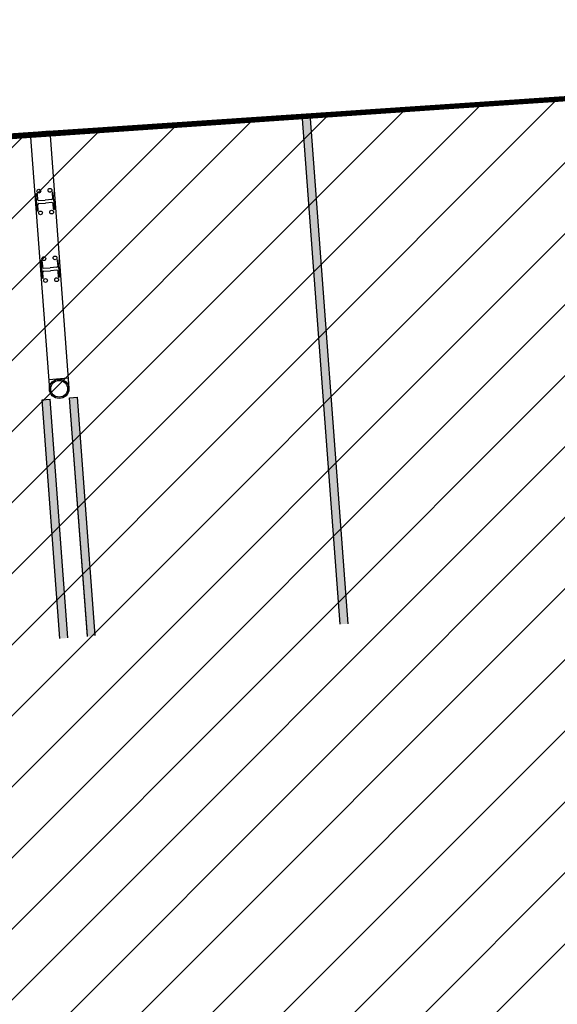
# Model space of a CAD drawing. Header units: millimetres. Extents: x 573132 to 957048, y 21042 to 318066.
# Tile 61 of 256: x 821666 to 826766, y 159414 to 168752. Entities that reach past the tile are written whole.
import ezdxf

# ---------------------------------------------------------------- set-up
doc = ezdxf.new("R2010")
doc.units = ezdxf.units.MM
doc.header["$LTSCALE"] = 2000
for name, color, linetype in [('_NIBSC_A_parking-bays', 7, 'Continuous'), ('_NIBSC_FM trees 3metre zone', 210, 'Continuous'), ('L1', 7, 'Continuous')]:
    doc.layers.add(name, color=color, linetype=linetype)

msp = doc.modelspace()

# ---------------------------------------------------------------- hatches: boundary and pattern name
h = msp.add_hatch()
h.set_pattern_fill('ANSI31', color=6, scale=500)
h.set_pattern_definition([(45, (-184040.5, -58059.7), (-1122.532, 1122.532), [])])
edge = h.paths.add_edge_path()
edge.add_arc((799802.3, 149995), 1979.1, 128.49424, 137.46444)
edge.add_arc((799741.7, 150051), 1896.6, 137.47494, 149.36468)
edge.add_arc((800006.3, 149895.7), 2203.4, 149.39486, 159.68057)
edge.add_arc((802463.3, 149116.2), 4779.9, 161.14567, 173.89799)
edge.add_arc((777632.8, 152301.9), 20255.5, 350.88188, 352.40364, ccw=False)
edge.add_line((797632.4, 149092), (797912.4, 145802))
edge.add_line((797912.4, 145802), (798168.4, 142742.1))
edge.add_arc((800985.3, 142989.8), 2827.8, 185.02558, 196.25014)
edge.add_arc((800461.1, 142840.2), 2282.7, 196.32802, 209.50387)
edge.add_arc((800310.7, 142757.2), 2110.9, 209.55351, 220.33732)
edge.add_arc((800442.5, 142871.9), 2285.6, 220.38875, 233.58247)
edge.add_arc((800765, 143315.4), 2833.9, 233.65957, 245.33586)
edge.add_arc((800828.6, 143356), 2897.7, 244.52854, 258.27447)
edge.add_arc((800701.9, 142746.6), 2275.2, 258.2798, 271.31727)
edge.add_arc((800705.2, 142600), 2128.6, 271.31749, 281.28542)
edge.add_arc((800682.7, 142711.6), 2242.4, 281.29296, 294.10163)
edge.add_arc((800469.1, 143179.9), 2757.1, 294.17942, 306.58576)
edge.add_arc((800208.3, 143569.5), 3225.4, 306.17984, 311.53029)
edge.add_arc((800624.2, 143117.9), 2611.7, 311.26798, 323.63871)
edge.add_arc((800912.2, 142904.4), 2253.2, 323.66925, 335.19598)
edge.add_arc((800978.5, 142872.9), 2179.8, 335.218, 344.31697)
edge.add_arc((800806.2, 142921.1), 2358.7, 344.3199, 356.70457)
edge.add_arc((800196.3, 142951.6), 2969.4, 356.79383, 368.84145)
edge.add_line((803130.4, 143408), (802964.4, 146152))
edge.add_line((802964.4, 146152), (802661.6, 149839.1))
edge.add_arc((799541.1, 149578.3), 3131.4, 4.7773, 9.95889)
edge.add_arc((800127.1, 149693), 2534.4, 9.6959, 22.06664)
edge.add_arc((800450.9, 149823), 2185.5, 22.09588, 33.70834)
edge.add_arc((800511.1, 149862.1), 2113.8, 33.7319, 42.75351)
edge.add_arc((800384.1, 149744.5), 2286.8, 42.75716, 55.14162)
edge.add_arc((800049.4, 149256.1), 2878.9, 55.23206, 67.30036)
edge.add_arc((799937.1, 149045.1), 3116.9, 66.89305, 72.36491)
edge.add_arc((800099.3, 149592.4), 2546.2, 72.11052, 84.64121)
edge.add_arc((800129.8, 149907.4), 2229.9, 84.66715, 94.87052)
edge.add_arc((800125.4, 149949.4), 2187.6, 94.84876, 105.1459)
edge.add_arc((800180.5, 149747.3), 2397, 105.15424, 117.19251)
edge.add_arc((800475.8, 149182.9), 3034, 117.28186, 128.9032)
h.paths.add_polyline_path([(805285.8, 132271.9), (807630.1, 130292.6), (808717.8, 128657.8), (809512.6, 126409.6), (809698.8, 124808.7), (809113.9, 106708.8), (807865.8, 104611.5), (806151.7, 104161.7), (798217.2, 103633.1), (798370.5, 101534.7), (797281.4, 101455.1), (798380, 87105.7), (807943.2, 87723.1), (807592, 92534.3), (808409.8, 92594), (809388.6, 92041), (809792.8, 91145.2), (810402, 83115.1), (809743.2, 81565.1), (808384.3, 80934.6), (803337.2, 80587.1), (803149.3, 83028), (796195.6, 82492.7), (796831.5, 74090.9), (798673.2, 74183.1), (799033.2, 69471.1), (811128.2, 70247), (810742.9, 74953.1), (817427.3, 69294), (820333.3, 70178.2), (819726.9, 72144.3), (820372.3, 73429.7), (819415.4, 79540.2), (817900.5, 79441.9), (816738.6, 80768.5), (816091.2, 86965.1), (820803.7, 87231.4), (820137.2, 96803.1), (815324, 96529.1), (814883.6, 102917.9), (815506.4, 103948.9), (814877.6, 110961.5), (814548.9, 111751.7), (814439.8, 112099.6), (814654.4, 120985.5), (815202.9, 122086.8), (815871, 129266.7), (817934.9, 132903.8), (819988, 134534.9), (822717.7, 135759), (825659.3, 136107.7), (841934.8, 135929.7), (841538.9, 140944.3), (822158.3, 141259.1), (817670.8, 142514.3), (813933.3, 145231.4), (812037.1, 148308.6), (810908.6, 153871.1), (812524.2, 156334.4), (812351, 161829.6), (810592.1, 163939.3), (809832.8, 165422), (809436.4, 170898.6), (810540.3, 173379.7), (810553.2, 173752.2), (810159.6, 179602.1), (808961.6, 181448.1), (808084.7, 183580.3), (807823.1, 187088.4), (808496.7, 189355), (809486.4, 190473.3), (809125.3, 195649.6), (808067.5, 197087.4), (806873.5, 199983.2), (806653.5, 202932.5), (806193.3, 210152.2), (807243.7, 212537), (808986.8, 213887.6), (808683.9, 217950), (806725.6, 219163.6), (805509.2, 221418.6), (805072.7, 224364.3), (798956.1, 224011.1), (799187.9, 223695.7), (800861.3, 219308.5), (801661.2, 209203.1), (800735.3, 202671.7), (797386.5, 198778.3), (791837.3, 197079.3), (785538, 196327.2), (786360, 186067.6), (793626.5, 186432.7), (797313.1, 185760.8), (799735, 184478.6), (801452.4, 182927.6), (803009.9, 180514.6), (803885.4, 177379.6), (804097.5, 175123.5), (805094.7, 159989.8), (804471.7, 158270.4), (803289.5, 157069.2), (801649.7, 156414.3), (791144.5, 155679.7), (792339.2, 140215.1), (793197.7, 137634.9), (794404.8, 136185.5), (796143.7, 134994.7), (799546, 134313.7), (802624.2, 133547.3)])
h = msp.add_hatch()
h.set_pattern_fill('ANSI31', color=0, scale=150)
h.set_pattern_definition([(45, (-83712.4, -15753.7), (-336.7596, 336.7596), [])])
h.paths.add_polyline_path([(863453.8, 159560.7), (862644.9, 170407.4), (814043.8, 167142.4), (814486.4, 161361.5), (812326.9, 161875.8), (812500.4, 156370.5), (814794.8, 157225.8), (815127.2, 151354.5), (845130.9, 153491.7), (844789, 158291.5), (848321, 158529.4), (848320.1, 158541.2)])
h = msp.add_hatch(color=7)
h.dxf.hatch_style = 1
h.paths.add_polyline_path([(824424.5, 167810), (824349.7, 167804.4), (824706.6, 163017.8), (824781.4, 163023.3)])
h = msp.add_hatch(color=7)
h.dxf.hatch_style = 1
h.paths.add_polyline_path([(821954.1, 165152.1), (821879.3, 165146.5), (822048.2, 162882.2), (822123, 162887.7)])
h = msp.add_hatch(color=7)
h.dxf.hatch_style = 1
h.paths.add_polyline_path([(822383.3, 162906.9), (822308.5, 162901.4), (822139.6, 165165.9), (822214.4, 165171.5)])
at = {"layer": '_NIBSC_FM trees 3metre zone'}
h = msp.add_hatch(dxfattribs=at)
h.set_pattern_fill('ANSI31', color=256, scale=1500)
h.set_pattern_definition([(45, (0, -300000), (-3367.596, 3367.596), [])])
h.paths.add_polyline_path([(593903.2, 232617.7), (679741.5, 243682.5), (730246.2, 249484.4), (739010, 251812.5), (755357.3, 259572.6), (798190.5, 265511.7), (811700.6, 266996.3), (863086.4, 275757), (876855.1, 143047.8), (913767.4, 142393.8), (912963.3, 130302.9), (912377.4, 121144.5), (904518.6, 98597.9), (903417.9, 94708.4), (895370.5, 63435.9), (848719, 56730), (841118.6, 53483.2), (784097.4, 45680.2), (763757.6, 42853.6), (670408.4, 24434.5), (665577.7, 34769.6), (663265.2, 39852.7), (610755, 158063.7), (608829.3, 162279.9), (603679.1, 173549.1), (597792.5, 194109.5)])
h.paths.add_polyline_path([(597181.3, 230015.5), (680104.5, 240704.4), (730805.4, 246528.9), (740047.1, 248984), (756226.7, 256664.5), (798560.4, 262534.3), (812116.9, 264024), (860432.9, 272261.3), (874145.3, 140095.4), (910565, 139450.1), (909969.7, 130498.2), (909409.7, 121745), (901656.3, 99500.9), (900521.5, 95490.8), (892963.6, 66120.8), (847902.5, 59643.5), (840311.6, 56400.8), (783687.5, 48652), (763260.4, 45813.4), (672131.7, 27832.4), (668302, 36025.9), (666001.5, 41082.8), (613490.4, 159295.9), (611558.1, 163526.3), (606501.3, 174591.3), (600750.4, 194677.7)], flags=16)

# ---------------------------------------------------------------- linework, layer by layer
at = {"color": 7}
for p, q in [((824706.6, 163017.8), (824349.2, 167810.1)), ((824781.4, 163023.3), (824424, 167815.7)), ((821951, 167693.9), (821766.6, 167680.1)), ((821766.6, 167680.1), (821948.2, 165244.4)), ((821951, 167693.9), (822132.7, 165258.1)), ((821826.7, 167020.3), (821820.9, 167097.1)), ((821830.3, 167097.8), (821834.2, 167044.9)), ((821974.4, 167108.5), (821978.3, 167055.6)), ((821989.5, 167032.5), (821983.8, 167109.2)), ((821826.7, 167020.3), (821832.4, 166943.6)), ((821841.7, 166944.3), (821837.8, 166997.2)), ((821844.3, 167036.2), (821907, 167040.9)), ((821846.5, 167007.2), (821909.1, 167011.9)), ((821969.7, 167045.6), (821907, 167040.9)), ((821971.8, 167016.6), (821909.1, 167011.9)), ((821985.8, 166955), (821981.9, 167007.9)), ((821989.5, 167032.5), (821995.2, 166955.7)), ((821874.5, 166379.3), (821868.7, 166456)), ((821878.1, 166456.7), (821882.1, 166403.8)), ((822017.5, 166404.5), (821954.8, 166399.8)), ((822022.2, 166467.5), (822026.1, 166414.6)), ((822037.3, 166391.4), (822031.6, 166468.2)), ((821874.5, 166379.3), (821880.2, 166302.5)), ((821889.6, 166303.2), (821885.6, 166356.1)), ((821892.1, 166395.2), (821954.8, 166399.8)), ((821894.3, 166366.2), (821957, 166370.9)), ((822019.6, 166375.5), (821957, 166370.9)), ((822033.6, 166314), (822029.7, 166366.9)), ((822037.3, 166391.4), (822043, 166314.7)), ((822125.8, 165350.4), (821941.3, 165336.6)), ((821879.3, 165146.5), (821954.1, 165152.1)), ((822048.2, 162882.1), (821879.3, 165146.5)), ((822123, 162887.7), (821954.1, 165152.1)), ((822139.6, 165165.9), (822214.4, 165171.5)), ((822308.5, 162901.3), (822139.6, 165165.9)), ((822308, 162907.1), (822139.6, 165165.9)), ((822382.8, 162912.7), (822214.4, 165171.5))]:
    msp.add_line(p, q, dxfattribs=at)
at = {"color": 7, "const_width": 50}
msp.add_lwpolyline([(814043.8, 167142.4), (862644.9, 170407.4), (863453.8, 159560.7), (848320.1, 158541.2), (848677.9, 153744.4), (815127.2, 151354.5), (814794.8, 157225.8), (812500.4, 156370.5), (812326.9, 161875.8), (814486.4, 161361.5), (814043.8, 167142.4)], dxfattribs=at)
at = {"color": 7}
for centre, radius in [((821953.2, 167133.5), 17.9), ((821847.5, 167125.6), 17.9), ((821862.9, 166919.1), 17.9), ((821968.6, 166927), 17.9), ((821895.3, 166484.6), 17.9), ((822001, 166492.4), 17.9), ((821910.7, 166278), 17.9), ((822016.4, 166285.9), 17.9), ((822040.5, 165251.3), 92.5)]:
    msp.add_circle(centre, radius, dxfattribs=at)
for centre, radius, start, end in [((821825.6, 167097.4), 4.7, 4.26511, 184.26511), ((821969, 167054.9), 9.39, 274.26511, 4.26511), ((821979.1, 167108.9), 4.7, 4.26511, 184.26511), ((821843.6, 167045.6), 9.39, 184.26511, 274.26511), ((821847.2, 166997.9), 9.39, 94.26511, 184.26511), ((821972.5, 167007.2), 9.39, 4.26511, 94.26511), ((821837.1, 166943.9), 4.7, 184.26511, 4.26511), ((821990.5, 166955.4), 4.7, 184.26511, 4.26511), ((821873.4, 166456.4), 4.7, 4.26511, 184.26511), ((821891.4, 166404.5), 9.39, 184.26511, 274.26511), ((822016.8, 166413.9), 9.39, 274.26511, 4.26511), ((822026.9, 166467.8), 4.7, 4.26511, 184.26511), ((821895, 166356.8), 9.39, 94.26511, 184.26511), ((822020.3, 166366.2), 9.39, 4.26511, 94.26511), ((822038.3, 166314.3), 4.7, 184.26511, 4.26511), ((821884.9, 166302.9), 4.7, 184.26511, 4.26511)]:
    msp.add_arc(centre, radius, start, end, dxfattribs=at)
at = {"layer": '_NIBSC_A_parking-bays'}
msp.add_line((835632.6, 168583), (814080.7, 167107.2), dxfattribs=at)
at = {"layer": 'L1', "color": 7}
msp.add_circle((822040.5, 165251.3), 79.5, dxfattribs=at)

doc.saveas('drawing.dxf')
